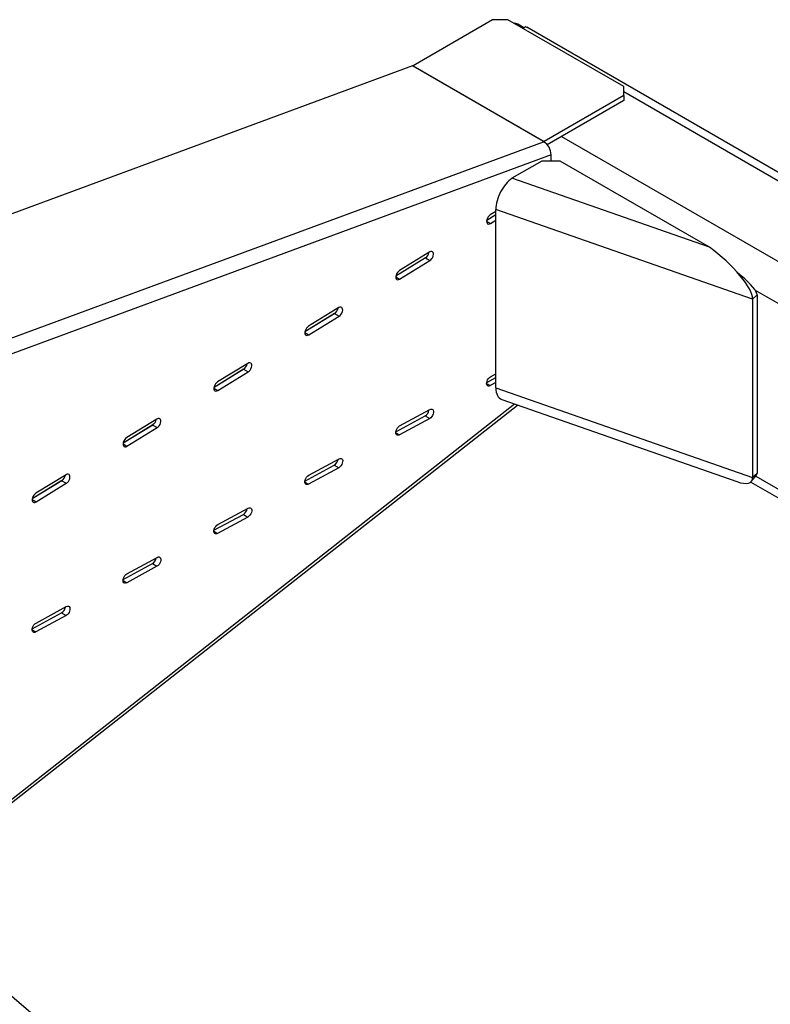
# Model space of a CAD drawing. Header units: millimetres. Extents: x 22 to 589, y 6 to 414.
# Tile 31 of 52: x 486 to 521, y 139 to 185. Entities that reach past the tile are written whole.
import ezdxf

# ---------------------------------------------------------------- set-up
doc = ezdxf.new("R2010")
doc.units = ezdxf.units.MM
doc.dimstyles.new('SLDDIMSTYLE1', dxfattribs={"dimtxt": 1.3, "dimasz": 1.3, "dimexe": 0, "dimexo": 0.0625, "dimgap": 0.325, "dimtad": 0, "dimtih": 1, "dimtoh": 1, "dimdec": 0, "dimrnd": 1e-09, "dimzin": 0, "dimdsep": 46, "dimtxsty": 'Standard', "dimblk1": 'DOT', "dimblk2": 'DOT', "dimsah": 1, "dimcen": 0.09, "dimadec": 0, "dimazin": 0, "dimtfac": 1, "dimtdec": 0, "dimtofl": 0, "dimtmove": 0, "dimatfit": 3, "dimldrblk": 'DOT', "dimfxl": 0, "dimtolj": 1, "dimtzin": 0, "dimarcsym": 0})

# ---------------------------------------------------------------- blocks, each defined once
blk = doc.blocks.new('_DOT')
at = {"color": 0, "linetype": 'ByBlock', "lineweight": -2}
blk.add_line((-0.5, 0), (-1, 0), dxfattribs=at)
at = {"color": 0, "linetype": 'ByBlock', "const_width": 0.5}
blk.add_lwpolyline([(-0.25, 0, 1), (0.25, 0, 1)], format="xyb", close=True, dxfattribs=at)

msp = doc.modelspace()

# ---------------------------------------------------------------- linework, layer by layer
at = {"color": 7, "linetype": 'Continuous', "lineweight": 30}
for p, q in [((507.9407654, 184.5497403), (504.2247326, 182.4045202)), ((508.6478715, 184.5497403), (507.9407654, 184.5497403)), ((514.0572383, 181.4269793), (508.6478715, 184.5497403)), ((509.3953195, 184.1705972), (509.1124773, 184.3338785)), ((509.4919623, 184.2205377), (509.5306657, 184.2009081)), ((535.5532859, 169.1783692), (509.5306657, 184.2009081)), ((504.1996257, 182.3926204), (468.2743762, 169.136229)), ((510.3160986, 178.8616557), (504.1996257, 182.3926204)), ((504.2247326, 182.4045202), (510.3412055, 178.8735555)), ((514.0572383, 181.0187756), (514.0572383, 181.4269793)), ((514.0572383, 181.0187756), (510.3412055, 178.8735555)), ((535.5532859, 168.7726112), (514.0572383, 181.1820153)), ((514.0572383, 181.0187756), (514.0572383, 180.7738117)), ((514.0572383, 180.7738117), (510.4897857, 178.7143652)), ((474.390849, 165.6052643), (510.3095742, 178.8592472)), ((510.3160986, 178.8616557), (510.3095742, 178.8592472)), ((510.3412055, 178.8735555), (510.3412055, 178.8402801)), ((511.1580999, 179.1001747), (534.1037167, 165.8539521)), ((510.6631273, 178.2402855), (474.5842486, 164.9272061)), ((510.6631273, 177.9571743), (510.6631273, 178.2402855)), ((510.2388645, 177.9571727), (508.8425647, 177.151106)), ((511.0873922, 177.9571715), (510.2388645, 177.9571727)), ((518.0572966, 173.9335313), (511.0873922, 177.9571715)), ((518.0572966, 173.9335313), (508.8425647, 177.151106)), ((508.0893752, 175.6049135), (507.8306188, 175.4464111)), ((520.0685253, 171.5163574), (508.0893773, 175.6992029)), ((508.0893773, 167.3704892), (508.0893773, 175.6992029)), ((507.6593235, 175.1496847), (507.8414169, 175.0445644)), ((508.0893773, 175.448862), (507.6630367, 175.187697)), ((508.0893773, 175.4491491), (507.6630914, 175.1880157)), ((507.8414169, 175.0445644), (508.0893752, 175.1964537)), ((505.0035115, 173.7146083), (503.5899589, 172.84871)), ((504.8021781, 173.4352274), (503.4223767, 172.5900008)), ((504.8115136, 173.4412299), (503.4224294, 172.5903184)), ((503.6007548, 172.446867), (505.0143095, 173.3127666)), ((504.8021781, 173.4352274), (505.0143095, 173.3127666)), ((519.5301393, 172.6021927), (519.2843621, 172.8366877)), ((503.4186615, 172.5519873), (503.6007548, 172.446867)), ((533.255191, 164.3842626), (520.1952208, 171.9236229)), ((520.2755464, 171.713941), (520.0685253, 171.5163574)), ((520.0685253, 171.5163574), (520.0685253, 163.1876437)), ((520.2755464, 171.713941), (520.2755464, 163.3852273)), ((500.7628494, 171.1169109), (499.3492968, 170.2510126)), ((500.5615161, 170.8375252), (499.1817146, 169.9923034)), ((500.5708516, 170.8435326), (499.1817673, 169.992621)), ((499.3600927, 169.8491648), (500.7736475, 170.7150643)), ((500.5615161, 170.8375252), (500.7736475, 170.7150643)), ((499.1779994, 169.954285), (499.3600927, 169.8491648)), ((496.320854, 168.2398278), (494.9410526, 167.394606)), ((496.3301895, 168.2458352), (494.9411053, 167.3949236)), ((496.5221895, 168.5192148), (495.1086348, 167.6533152)), ((495.1194307, 167.2514674), (496.5329854, 168.1173669)), ((496.320854, 168.2398278), (496.5329854, 168.1173669)), ((495.4694065, 167.7185458), (495.4734547, 167.7207392)), ((507.6625562, 167.6270241), (508.0893773, 167.8583643)), ((507.8414169, 167.8949916), (508.0893752, 168.0293866)), ((494.9373373, 167.3565876), (495.1194307, 167.2514674)), ((507.6593256, 167.5795633), (507.8306188, 167.4806779)), ((508.0893752, 167.6209267), (507.8306188, 167.4806779)), ((508.0893773, 167.3704892), (520.0685253, 163.1876437)), ((508.3628134, 166.8327958), (519.3383712, 163.0003816)), ((474.5842486, 139.6144407), (508.9644618, 166.6227134)), ((474.6369679, 139.5018676), (509.1001641, 166.5753302)), ((503.6007548, 165.5965248), (505.0143095, 166.3626808)), ((492.2815274, 165.9215174), (490.8679727, 165.0556178)), ((503.421892, 165.3285585), (504.7913801, 166.0708279)), ((505.0035115, 165.9483671), (503.5899589, 165.1822123)), ((504.7913801, 166.0708279), (505.0035115, 165.9483671)), ((492.0801919, 165.6421304), (490.7003905, 164.7969086)), ((492.0895275, 165.6481378), (490.7004432, 164.7972262)), ((490.8787707, 164.6537712), (492.2923233, 165.5196695)), ((492.0801919, 165.6421304), (492.2923233, 165.5196695)), ((503.4186657, 165.2810977), (503.5899589, 165.1822123)), ((490.6966774, 164.7588915), (490.8787707, 164.6537712)), ((499.3600927, 163.2980605), (500.7736475, 164.064214)), ((499.1812299, 163.0300917), (500.550718, 163.7723636)), ((500.7628494, 163.6499027), (499.3492968, 162.8837479)), ((500.550718, 163.7723636), (500.7628494, 163.6499027)), ((488.0408643, 163.3238194), (486.6273106, 162.4579204)), ((520.0181935, 163.0158728), (520.2508273, 163.308327)), ((520.2755464, 163.3852273), (520.0685253, 163.1876437)), ((520.2115022, 163.2588908), (529.8061627, 157.7200111)), ((487.8395309, 163.0444336), (486.4597285, 162.1992112)), ((487.8488654, 163.0504404), (486.4597811, 162.1995288)), ((486.6381076, 162.0560732), (488.0516623, 162.9219727)), ((487.8395309, 163.0444336), (488.0516623, 162.9219727)), ((499.1780036, 162.9826334), (499.3492968, 162.8837479)), ((519.9867646, 162.9827166), (529.8576661, 157.2843664)), ((486.4560143, 162.1611935), (486.6381076, 162.0560732)), ((495.1194307, 160.9995937), (496.5329854, 161.7657497)), ((494.9405679, 160.7316249), (496.3100581, 161.473898)), ((496.5221895, 161.3514371), (495.1086348, 160.5852811)), ((496.3100581, 161.473898), (496.5221895, 161.3514371)), ((494.9373415, 160.6841666), (495.1086348, 160.5852811)), ((490.8787707, 158.7011281), (492.2923233, 159.4672829)), ((490.6999058, 158.4331581), (492.069396, 159.1754312)), ((492.2815274, 159.0529703), (490.8679727, 158.2868143)), ((492.069396, 159.1754312), (492.2815274, 159.0529703)), ((490.6966795, 158.3856998), (490.8679727, 158.2868143)), ((486.6381076, 156.4026607), (488.0516623, 157.1688167)), ((486.4592448, 156.1346919), (487.8287329, 156.8769637)), ((488.0408643, 156.7545029), (486.6273106, 155.9883475)), ((487.8287329, 156.8769637), (488.0408643, 156.7545029)), ((486.4560174, 156.087233), (486.6273106, 155.9883475))]:
    msp.add_line(p, q, dxfattribs=at)
at = {"color": 7, "linetype": 'Continuous', "lineweight": 30, "flags": 128}
for points in [[(507.8306188, 175.4464111), (507.7810584, 175.4077745), (507.7359486, 175.3559966), (507.6989479, 175.2952629), (507.6730486, 175.2304982), (507.660354, 175.1669466), (507.6618903, 175.109756), (507.6775352, 175.0635622), (507.706018, 175.0321092), (507.7450312, 175.017939), (507.7914181, 175.0222079), (507.8414169, 175.0445644)], [(505.0143095, 173.3127666), (505.0638721, 173.3513995), (505.1089798, 173.4031761), (505.1459826, 173.4639111), (505.1718797, 173.5286794), (505.1845744, 173.592231), (505.1830381, 173.6494168), (505.1673953, 173.6956118), (505.1389125, 173.7270648), (505.0998971, 173.7412337), (505.0535124, 173.7369661), (505.0035115, 173.7146083)], [(503.5899589, 172.84871), (503.5403963, 172.8100771), (503.4952865, 172.7582993), (503.4582858, 172.6975655), (503.4323866, 172.6328008), (503.4196919, 172.5692443), (503.4212303, 172.5120598), (503.4368731, 172.4658648), (503.4653559, 172.4344118), (503.5043713, 172.4202428), (503.550756, 172.4245105), (503.6007548, 172.446867)], [(500.7736475, 170.7150643), (500.8232101, 170.7537021), (500.8683177, 170.8054787), (500.9053205, 170.8662137), (500.9312177, 170.9309772), (500.9439123, 170.9945288), (500.9423761, 171.0517194), (500.9267332, 171.0979144), (500.8982504, 171.1293674), (500.8592351, 171.1435364), (500.8128504, 171.1392687), (500.7628494, 171.1169109)], [(499.3492968, 170.2510126), (499.2997342, 170.2123797), (499.2546245, 170.1606019), (499.2176238, 170.0998681), (499.1917266, 170.0350998), (499.179032, 169.9715481), (499.1805682, 169.9143624), (499.196211, 169.8681674), (499.2246939, 169.8367144), (499.2637092, 169.8225454), (499.3100939, 169.8268131), (499.3600927, 169.8491648)], [(496.5329854, 168.1173669), (496.582548, 168.1559999), (496.6276578, 168.2077825), (496.6646585, 168.2685163), (496.6905556, 168.3332798), (496.7032502, 168.3968314), (496.701714, 168.454022), (496.6860712, 168.500217), (496.6575883, 168.53167), (496.618573, 168.545839), (496.5721883, 168.5415713), (496.5221895, 168.5192148)], [(495.1086348, 167.6533152), (495.0590722, 167.6146823), (495.0139645, 167.5629057), (494.9769617, 167.5021707), (494.9510646, 167.4374024), (494.9383699, 167.3738508), (494.9399062, 167.316665), (494.955549, 167.27047), (494.9840318, 167.239017), (495.0230472, 167.2248481), (495.0694319, 167.2291157), (495.1194307, 167.2514674)], [(507.8306188, 167.4806779), (507.7810584, 167.4620883), (507.7359486, 167.4617883), (507.6989479, 167.4797996), (507.6730486, 167.514664), (507.660354, 167.5635587), (507.6618903, 167.6225231), (507.6775352, 167.6867777), (507.706018, 167.7511162), (507.7450312, 167.8103301), (507.7914181, 167.8596208), (507.8414169, 167.8949916)], [(505.0143095, 166.3626808), (505.0638721, 166.3812716), (505.1089798, 166.3815728), (505.1459826, 166.3635604), (505.1718797, 166.3286947), (505.1845744, 166.2798), (505.1830381, 166.2208381), (505.1673953, 166.1565847), (505.1389125, 166.0922437), (505.0998971, 166.033031), (505.0535124, 165.9837415), (505.0035115, 165.9483671)], [(492.2923233, 165.5196695), (492.3418859, 165.5583025), (492.3869957, 165.6100851), (492.4239964, 165.6708189), (492.4498936, 165.7355824), (492.4625903, 165.7991352), (492.4610519, 165.8563246), (492.4454091, 165.9025196), (492.4169263, 165.9339726), (492.3779109, 165.9481416), (492.3315262, 165.9438739), (492.2815274, 165.9215174)], [(503.5899589, 165.1822123), (503.5403963, 165.1636239), (503.4952865, 165.1633215), (503.4582858, 165.1813328), (503.4323866, 165.2161972), (503.4196919, 165.2650919), (503.4212303, 165.3240575), (503.4368731, 165.3883109), (503.4653559, 165.4526519), (503.5043713, 165.5118645), (503.550756, 165.561154), (503.6007548, 165.5965248)], [(490.8679727, 165.0556178), (490.8184101, 165.0169849), (490.7733025, 164.9652083), (490.7362996, 164.9044733), (490.7104025, 164.839705), (490.6977079, 164.7761534), (490.6992441, 164.7189676), (490.7148869, 164.6727726), (490.7433698, 164.6413196), (490.7823851, 164.6271507), (490.8287698, 164.6314183), (490.8787707, 164.6537712)], [(500.7736475, 164.064214), (500.8232101, 164.0828048), (500.8683177, 164.083106), (500.9053205, 164.065096), (500.9312177, 164.0302303), (500.9439123, 163.9813356), (500.9423761, 163.9223713), (500.9267332, 163.8581179), (500.8982504, 163.7937769), (500.8592351, 163.7345642), (500.8128504, 163.6852747), (500.7628494, 163.6499027)], [(488.0516623, 162.9219727), (488.1012239, 162.9606051), (488.1463326, 163.0123871), (488.1833354, 163.0731221), (488.2092325, 163.1378856), (488.2219272, 163.2014372), (488.2203909, 163.2586278), (488.2047471, 163.3048174), (488.1762642, 163.3362752), (488.1372499, 163.3504399), (488.0908642, 163.3461765), (488.0408643, 163.3238194)], [(499.3492968, 162.8837479), (499.2997342, 162.8651571), (499.2546245, 162.8648547), (499.2176238, 162.8828684), (499.1917266, 162.9177341), (499.179032, 162.9666288), (499.1805682, 163.0255907), (499.196211, 163.0898441), (499.2246939, 163.1541851), (499.2637092, 163.2133977), (499.3100939, 163.2626872), (499.3600927, 163.2980605)], [(486.6273106, 162.4579204), (486.5777491, 162.4192881), (486.5326393, 162.3675054), (486.4956376, 162.3067759), (486.4697404, 162.2420076), (486.4570458, 162.178456), (486.4585821, 162.1212702), (486.4742249, 162.0750752), (486.5027077, 162.0436222), (486.541723, 162.0294533), (486.5881088, 162.0337215), (486.6381076, 162.0560732)], [(496.5329854, 161.7657497), (496.582548, 161.7843405), (496.6276578, 161.7846404), (496.6646585, 161.7666292), (496.6905556, 161.7317635), (496.7032502, 161.6828688), (496.701714, 161.6239045), (496.6860712, 161.5596511), (496.6575883, 161.4953125), (496.618573, 161.4360974), (496.5721883, 161.3868079), (496.5221895, 161.3514371)], [(495.1086348, 160.5852811), (495.0590722, 160.5666903), (495.0139645, 160.5663891), (494.9769617, 160.5844016), (494.9510646, 160.6192673), (494.9383699, 160.668162), (494.9399062, 160.7271239), (494.955549, 160.7913773), (494.9840318, 160.8557183), (495.0230472, 160.9149309), (495.0694319, 160.9642204), (495.1194307, 160.9995937)], [(492.2923233, 159.4672829), (492.3418859, 159.4858737), (492.3869957, 159.4861736), (492.4239964, 159.4681624), (492.4498936, 159.4332967), (492.4625903, 159.3844032), (492.4610519, 159.3254377), (492.4454091, 159.2611843), (492.4169263, 159.1968457), (492.3779109, 159.1376306), (492.3315262, 159.0883436), (492.2815274, 159.0529703)], [(490.8679727, 158.2868143), (490.8184101, 158.2682235), (490.7733025, 158.2679223), (490.7362996, 158.2859348), (490.7104025, 158.3208005), (490.6977079, 158.3696952), (490.6992441, 158.4286571), (490.7148869, 158.4929105), (490.7433698, 158.5572515), (490.7823851, 158.6164641), (490.8287698, 158.6657536), (490.8787707, 158.7011281)], [(488.0516623, 157.1688167), (488.1012239, 157.1874069), (488.1463326, 157.1877086), (488.1833354, 157.1696962), (488.2092325, 157.1348305), (488.2219272, 157.0859358), (488.2203909, 157.0269739), (488.2047471, 156.9627175), (488.1762642, 156.8983789), (488.1372499, 156.8391644), (488.0908642, 156.7898768), (488.0408643, 156.7545029)], [(486.6273106, 155.9883475), (486.5777491, 155.9697573), (486.5326393, 155.9694549), (486.4956376, 155.987468), (486.4697404, 156.0223337), (486.4570458, 156.0712284), (486.4585821, 156.1301903), (486.4742249, 156.1944461), (486.5027077, 156.2587847), (486.541723, 156.3179998), (486.5881088, 156.3672874), (486.6381076, 156.4026607)]]:
    msp.add_lwpolyline(points, dxfattribs=at)
at = {"color": 7, "linetype": 'Continuous', "lineweight": 30}
for centre, radius, start, end in [((508.9351932, 184.0208351), 0.359758, 60.47607042, 89.08141772), ((509.218147, 183.8583321), 0.358978, 59.50599293, 89.09722225), ((504.1422759, 182.546056), 0.1638032, 290.49427343, 300.22442851), ((509.9803219, 178.2607209), 0.6831111, 358.28572632, 61.18458534), ((510.2587488, 179.0150914), 0.1638032, 290.49427343, 300.22442851), ((504.5845793, 173.759812), 0.3907741, 303.83756792, 350.29444013), ((500.343895, 171.1621229), 0.3907974, 303.83920385, 350.29378787), ((496.103255, 168.5644113), 0.3907733, 303.83768606, 350.29530566), ((504.5879457, 166.4002962), 0.3872143, 301.69378683, 350.8613202), ((491.8625929, 165.9667139), 0.3907733, 303.83768606, 350.29530566), ((500.3472978, 164.101823), 0.3871993, 301.69269632, 350.86193019), ((487.621927, 163.3690203), 0.3907787, 303.83802274, 350.29496898), ((496.106634, 161.8033566), 0.3872007, 301.69323228, 350.86225795), ((491.8659632, 159.5048956), 0.3872102, 301.69387876, 350.86161147), ((487.6253013, 157.2064288), 0.38721, 301.69368162, 350.86161701)]:
    msp.add_arc(centre, radius, start, end, dxfattribs=at)
for centre, major_axis, ratio, start_param, end_param in [((508.2943197, 183.5290323), (1.2, 0.6928579), 0.0000703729, 0.0626232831, 0.4865819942), ((508.8425658, 176.2120856), (0.5181933, 1.0343195), 0.5284603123, 0.7587292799, 2.3295256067), ((518.0572955, 172.9945111), (1.9538767, -1.65865), 0.2875111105, 0.2393885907, 1.8101849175), ((518.0572955, 172.9945111), (2.201172, -1.3465559), 0.2040242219, 0.1241686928, 0.9692880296), ((508.8425658, 167.8833693), (0.5181933, 1.0343195), 0.5284603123, 2.3295256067, 3.2097728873), ((518.0572955, 164.6657948), (1.9538767, -1.65865), 0.2875111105, 5.6423266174, 6.5225738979), ((518.0572955, 164.6657948), (2.201172, -1.3465559), 0.2040242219, 6.2580319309, 6.407354)]:
    msp.add_ellipse(centre, major_axis=major_axis, ratio=ratio, start_param=start_param, end_param=end_param, dxfattribs=at)

# ---------------------------------------------------------------- leaders
at = {"color": 7, "linetype": 'Continuous', "lineweight": 0}
msp.add_leader([(469.1913147, 152.8722043), (501.3067612, 125.5657313), (517.3228994, 125.5657313)], dimstyle='SLDDIMSTYLE1', dxfattribs=at)

doc.saveas('drawing.dxf')
